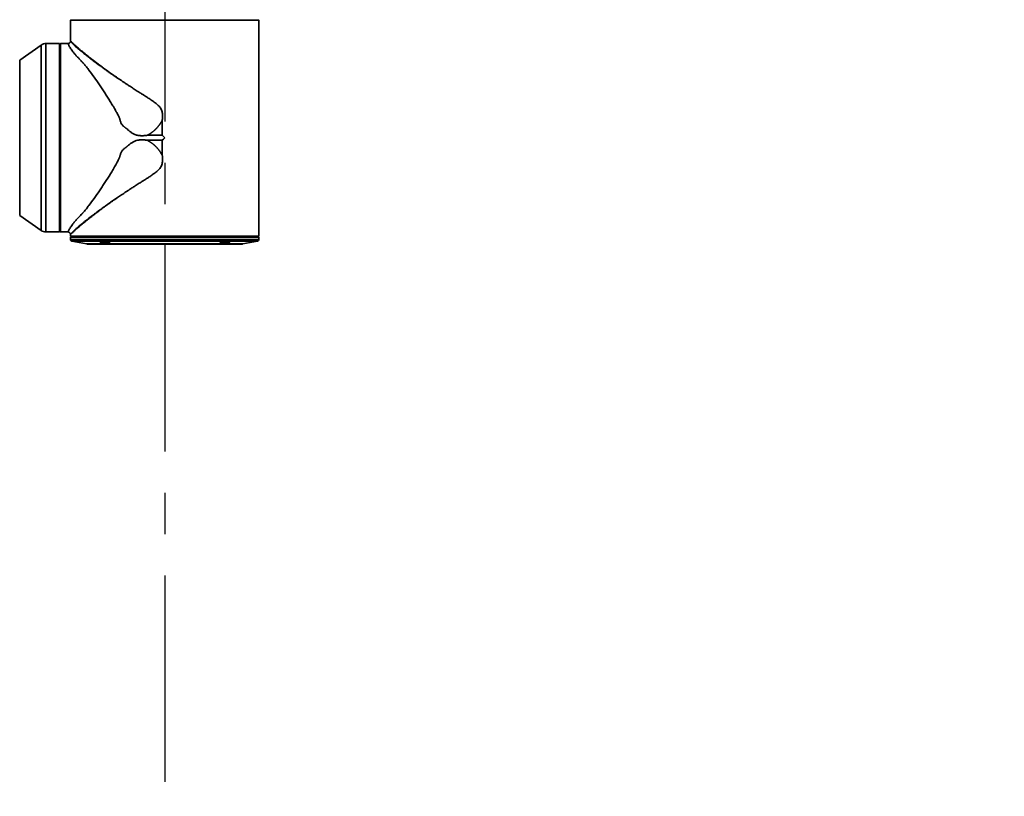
# Model space of a CAD drawing. Header units: millimetres. Extents: x 0 to 4200, y 0 to 2974.
# Tile 32 of 40: x 2987 to 3593, y 1279 to 1757. Entities that reach past the tile are written whole.
import ezdxf

# ---------------------------------------------------------------- set-up
doc = ezdxf.new("R2010")
doc.units = ezdxf.units.MM
doc.header["$LTSCALE"] = 10
doc.linetypes.add('CENTERX2', pattern=[20.32, 12.7, -2.54, 2.54, -2.54])
doc.layers.add('中心线层', color=6, linetype='CENTERX2', lineweight=25)
doc.layers.add('标注层', color=150, linetype='Continuous')
doc.styles.add('SLDTEXTSTYLE1', font='仿宋_GB2312')
doc.dimstyles.new('SLDDIMSTYLE0', dxfattribs={"dimtxt": 35, "dimasz": 40, "dimexe": 0, "dimexo": 0.0625, "dimgap": 8.75, "dimtad": 0, "dimtih": 1, "dimtoh": 1, "dimrnd": 1e-09, "dimzin": 12, "dimdsep": 46, "dimtxsty": 'SLDTEXTSTYLE1', "dimsah": 1, "dimcen": 0, "dimadec": 0, "dimazin": 3, "dimtfac": 1, "dimtdec": 3, "dimtofl": 0, "dimtmove": 0, "dimatfit": 3, "dimfxl": 1, "dimfrac": 2, "dimtolj": 1, "dimtzin": 12, "dimarcsym": 0})

# ---------------------------------------------------------------- blocks, each defined once
blk = doc.blocks.new('_D_3')
at = {"layer": '标注层'}
for p, q in [((3842.05, 2336.14), (3963.72, 2417.76)), ((3963.72, 2417.76), (4093.89, 2417.76))]:
    blk.add_line(p, q, dxfattribs=at)
blk.add_solid([(3842.05, 2336.14), (3878.05, 2354.27), (3872.48, 2362.58)], dxfattribs=at)
at = {"layer": '标注层', "char_height": 35, "attachment_point": 1, "style": 'SLDTEXTSTYLE1'}
for s, insert in [('%%c', (3973.72, 2462.88)), ('1844', (4012.42, 2462.88))]:
    blk.add_mtext(s, dxfattribs=dict(at, insert=insert))
blk = doc.blocks.new('SW_CENTERMARKSYMBOL_3')
at = {"layer": '中心线层', "color": 0}
blk.add_line((0, -1), (0, -922.5), dxfattribs=at)

msp = doc.modelspace()

# ---------------------------------------------------------------- linework, layer by layer
at = {"color": 7, "linetype": 'Continuous', "lineweight": 35}
for p, q in [((3018.381, 1753.491), (3018.381, 1743.974)), ((3018.39, 1756.988), (3018.581, 1757.179)), ((3134.372, 1756.988), (3018.39, 1756.988)), ((3018.39, 1756.988), (3018.39, 1753.491)), ((3134.372, 1756.988), (3134.181, 1757.179)), ((3134.372, 1753.491), (3134.372, 1756.988)), ((3134.381, 1623.994), (3134.381, 1753.491)), ((3000.29, 1741.587), (2987.008, 1732.29)), ((3011.581, 1742.491), (3003.157, 1742.491)), ((3011.581, 1626.491), (3011.581, 1742.491)), ((3011.584, 1741.991), (3011.581, 1741.991)), ((3012.084, 1742.491), (3011.584, 1741.991)), ((3011.584, 1626.999), (3011.584, 1741.991)), ((3016.791, 1742.491), (3012.084, 1742.491)), ((3012.084, 1626.5), (3012.084, 1742.491)), ((3047.347, 1721.24), (3047.362, 1721.23)), ((3074.858, 1695.444), (3074.858, 1686.014)), ((3074.858, 1686.014), (3065.511, 1686.014)), ((3065.511, 1682.968), (3074.858, 1682.968)), ((3074.858, 1682.968), (3074.858, 1673.538)), ((2987.008, 1636.693), (3000.29, 1627.395)), ((3003.157, 1626.491), (3011.581, 1626.491)), ((3011.581, 1626.999), (3011.584, 1626.999)), ((3012.084, 1626.5), (3011.893, 1626.691)), ((3015.581, 1626.5), (3012.084, 1626.5)), ((3015.581, 1626.5), (3015.581, 1626.491)), ((3015.581, 1626.491), (3016.791, 1626.491)), ((3018.381, 1625.009), (3018.381, 1623.994)), ((3018.381, 1623.994), (3018.881, 1623.494)), ((3018.381, 1623.994), (3134.381, 1623.994)), ((3018.381, 1623.394), (3018.381, 1621.912)), ((3019.185, 1620.931), (3028.256, 1619.117)), ((3124.506, 1619.117), (3133.577, 1620.931)), ((3133.881, 1623.494), (3134.381, 1623.994)), ((3134.381, 1621.912), (3134.381, 1623.394))]:
    msp.add_line(p, q, dxfattribs=at)
at = {"color": 8, "linetype": 'Continuous', "lineweight": 35}
for p, q in [((3000.29, 1730.105), (3000.29, 1741.587)), ((3003.157, 1649.605), (3003.157, 1742.491)), ((2987.008, 1655.741), (2987.008, 1732.29)), ((3000.29, 1627.395), (3000.29, 1730.105)), ((2987.008, 1636.693), (2987.008, 1655.741)), ((3003.157, 1626.491), (3003.157, 1649.605)), ((3018.381, 1621.912), (3134.381, 1621.912)), ((3019.185, 1620.931), (3133.577, 1620.931)), ((3028.256, 1619.117), (3042.422, 1619.117)), ((3042.422, 1619.117), (3124.506, 1619.117))]:
    msp.add_line(p, q, dxfattribs=at)
at = {"color": 7, "linetype": 'Continuous', "lineweight": 35, "flags": 128}
for points in [[(3076.381, 1684.491), (3075.619, 1685.253), (3074.858, 1686.014)], [(3074.858, 1682.968), (3075.619, 1683.73), (3076.381, 1684.491)]]:
    msp.add_lwpolyline(points, dxfattribs=at)
at = {"color": 7, "linetype": 'Continuous', "lineweight": 35}
for centre, radius, start, end in [((3003.157, 1737.491), 5, 90, 124.99202), ((3003.157, 1631.491), 5, 235.00798, 270), ((3019.381, 1621.912), 1, 180, 258.690068), ((3133.381, 1621.912), 1, 281.309932, 360), ((3028.452, 1620.098), 1, 258.690068, 270), ((3124.31, 1620.098), 1, 270, 281.309932)]:
    msp.add_arc(centre, radius, start, end, dxfattribs=at)
for points, knots in [([(3018.38, 1743.971), (3018.379, 1743.963), (3018.378, 1743.956), (3018.377, 1743.948), (3018.374, 1743.935), (3018.372, 1743.923), (3018.37, 1743.91), (3018.365, 1743.886), (3018.36, 1743.861), (3018.354, 1743.836), (3018.343, 1743.788), (3018.329, 1743.739), (3018.313, 1743.692), (3018.282, 1743.598), (3018.244, 1743.507), (3018.198, 1743.42), (3018.106, 1743.247), (3017.986, 1743.09), (3017.844, 1742.957), (3017.827, 1742.941), (3017.809, 1742.924), (3017.79, 1742.909), (3017.781, 1742.901), (3017.772, 1742.893), (3017.762, 1742.885), (3017.753, 1742.877), (3017.743, 1742.87), (3017.734, 1742.862), (3017.696, 1742.832), (3017.656, 1742.803), (3017.616, 1742.777), (3017.534, 1742.723), (3017.448, 1742.677), (3017.358, 1742.638), (3017.182, 1742.561), (3016.991, 1742.512), (3016.791, 1742.491)], [0.34575936, 0.34575936, 0.34575936, 0.34575936, 0.35126215, 0.35126215, 0.35126215, 0.36012972, 0.36012972, 0.36012972, 0.37786484, 0.37786484, 0.37786484, 0.41333509, 0.41333509, 0.41333509, 0.48427559, 0.48427559, 0.48427559, 0.62615658, 0.62615658, 0.62615658, 0.64389171, 0.64389171, 0.64389171, 0.65275927, 0.65275927, 0.65275927, 0.66162683, 0.66162683, 0.66162683, 0.69709708, 0.69709708, 0.69709708, 0.76803758, 0.76803758, 0.76803758, 0.90655381, 0.90655381, 0.90655381, 0.90655381]), ([(3065.511, 1686.014), (3065.332, 1685.99), (3064.98, 1685.941), (3064.457, 1685.881), (3063.949, 1685.833), (3063.455, 1685.798), (3062.975, 1685.774), (3062.51, 1685.763), (3061.908, 1685.763), (3061.18, 1685.795), (3060.315, 1685.889), (3059.471, 1686.047), (3058.361, 1686.353), (3057.033, 1686.921), (3055.823, 1687.68), (3054.897, 1688.367), (3054.224, 1688.908), (3053.614, 1689.433), (3053.179, 1689.809), (3052.831, 1690.111), (3052.556, 1690.342), (3052.271, 1690.56), (3052.051, 1690.697), (3051.815, 1690.858), (3051.185, 1691.317), (3050.458, 1692.005), (3049.797, 1692.923), (3049.394, 1693.662), (3049.079, 1694.448), (3048.904, 1695.055), (3048.807, 1695.474), (3048.77, 1695.648), (3048.743, 1695.788), (3048.724, 1695.893), (3048.703, 1695.997), (3048.652, 1696.179), (3048.544, 1696.474), (3048.34, 1696.96), (3048.041, 1697.605), (3047.572, 1698.553), (3046.92, 1699.794), (3046.144, 1701.201), (3045.312, 1702.659), (3044.219, 1704.522), (3042.272, 1707.74), (3040.053, 1711.252), (3037.83, 1714.615), (3035.612, 1717.894), (3032.871, 1721.812), (3030.199, 1725.436), (3028.383, 1727.795), (3027.485, 1728.921), (3026.971, 1729.549), (3026.564, 1730.033), (3026.171, 1730.487), (3025.835, 1730.856), (3025.572, 1731.122), (3025.285, 1731.406), (3024.79, 1731.903), (3024.107, 1732.597), (3023.055, 1733.694), (3021.849, 1735.003), (3020.58, 1736.473), (3019.512, 1737.815), (3018.653, 1739.01), (3017.985, 1740.058), (3017.496, 1740.92), (3017.153, 1741.619), (3016.974, 1742.036), (3016.878, 1742.274), (3016.834, 1742.386), (3016.808, 1742.45), (3016.794, 1742.485), (3016.792, 1742.489), (3016.791, 1742.491)], [0, 0, 0, 0, 0.0049967, 0.009848, 0.0145558, 0.0191223, 0.0235496, 0.0278404, 0.0319974, 0.040212, 0.0479846, 0.0560636, 0.0639375, 0.0798127, 0.0958061, 0.1033669, 0.1117319, 0.1197039, 0.125676, 0.1276801, 0.1324551, 0.1356422, 0.1376302, 0.1396174, 0.1435754, 0.1592368, 0.1670832, 0.1750236, 0.1826656, 0.1907667, 0.1927446, 0.1947632, 0.1957627, 0.1967741, 0.1977578, 0.1987642, 0.2021075, 0.2065866, 0.213629, 0.222185, 0.236522, 0.2534191, 0.2680083, 0.2846833, 0.3157708, 0.3776, 0.4084767, 0.4394015, 0.5016266, 0.5638272, 0.5947262, 0.6101528, 0.6178635, 0.6255742, 0.634395, 0.6410006, 0.6448624, 0.6487264, 0.6564533, 0.6721082, 0.6873885, 0.7189609, 0.7498708, 0.7809015, 0.8120727, 0.8425225, 0.8743496, 0.9044152, 0.9371627, 0.952618, 0.9686007, 0.9791409, 0.9896072, 1, 1, 1, 1]), ([(3018.383, 1743.974), (3018.383, 1743.975), (3018.302, 1744.065), (3018.592, 1743.723), (3019.301, 1743.022), (3020.465, 1741.957), (3021.825, 1740.751), (3023.27, 1739.503), (3024.938, 1738.091), (3026.639, 1736.684), (3028.344, 1735.301), (3029.998, 1733.981), (3031.826, 1732.547), (3033.835, 1731), (3036.366, 1729.085), (3039.484, 1726.781), (3043.256, 1724.071), (3045.966, 1722.195), (3047.347, 1721.24)], [0, 0, 0, 0, 0.0008506, 0.0817763, 0.1667746, 0.2505306, 0.3129754, 0.3754224, 0.4365119, 0.5003223, 0.5461341, 0.5940065, 0.6439582, 0.6960056, 0.7501635, 0.831304, 0.9140908, 1, 1, 1, 1]), ([(3018.4, 1743.92), (3018.397, 1743.928), (3018.391, 1743.944), (3018.385, 1743.959), (3018.381, 1743.969), (3018.38, 1743.971), (3018.38, 1743.971)], [0, 0, 0, 0, 0.2450039, 0.4932992, 0.744945, 1, 1, 1, 1]), ([(3018.38, 1743.971), (3018.38, 1743.971), (3018.381, 1743.969), (3018.385, 1743.959), (3018.391, 1743.944), (3018.397, 1743.928), (3018.4, 1743.92)], [0, 0, 0, 0, 0.255055, 0.5067008, 0.7549961, 1, 1, 1, 1]), ([(3047.347, 1721.24), (3047.123, 1721.391), (3046.668, 1721.699), (3045.976, 1722.17), (3045.262, 1722.658), (3044.526, 1723.164), (3043.77, 1723.686), (3042.995, 1724.225), (3042.201, 1724.78), (3041.39, 1725.35), (3040.563, 1725.935), (3039.721, 1726.534), (3038.867, 1727.146), (3038, 1727.771), (3037.124, 1728.407), (3035.172, 1729.835), (3032.569, 1731.776), (3029.766, 1733.928), (3027.889, 1735.399), (3026.283, 1736.677), (3024.874, 1737.819), (3023.272, 1739.143), (3021.93, 1740.284), (3020.737, 1741.336), (3019.812, 1742.203), (3019.212, 1742.84), (3018.899, 1743.221), (3018.743, 1743.426), (3018.631, 1743.578), (3018.541, 1743.707), (3018.475, 1743.806), (3018.429, 1743.875), (3018.409, 1743.905), (3018.4, 1743.92)], [0, 0, 0, 0, 0.0140435, 0.0286821, 0.0439133, 0.0597342, 0.0761417, 0.0931323, 0.110702, 0.1288464, 0.1475607, 0.1668397, 0.1866776, 0.2070681, 0.2280045, 0.2494796, 0.3493204, 0.4269815, 0.4831727, 0.5185061, 0.5809164, 0.6286103, 0.7008256, 0.7543965, 0.8117268, 0.8737512, 0.9044729, 0.9177584, 0.9369483, 0.9571116, 0.9701928, 0.9857803, 1, 1, 1, 1]), ([(3047.362, 1721.23), (3047.577, 1721.083), (3048.01, 1720.786), (3048.669, 1720.338), (3049.342, 1719.882), (3050.028, 1719.42), (3050.728, 1718.95), (3051.442, 1718.473), (3052.17, 1717.99), (3052.912, 1717.499), (3053.668, 1717.001), (3054.437, 1716.496), (3055.735, 1715.648), (3057.614, 1714.431), (3059.904, 1712.966), (3061.906, 1711.696), (3063.777, 1710.513), (3065.705, 1709.29), (3067.842, 1707.892), (3069.624, 1706.659), (3070.985, 1705.616), (3071.965, 1704.784), (3072.863, 1703.905), (3073.676, 1702.906), (3074.326, 1701.79), (3074.754, 1700.593), (3074.984, 1699.324), (3075.045, 1698.197), (3075.022, 1697.192), (3074.964, 1696.335), (3074.894, 1695.747), (3074.858, 1695.444)], [0, 0, 0, 0, 0.0210634, 0.0424267, 0.06409, 0.0860533, 0.1083166, 0.1308799, 0.1537433, 0.1769068, 0.2003703, 0.2241339, 0.2481977, 0.3199101, 0.3954424, 0.4539036, 0.4977792, 0.5606162, 0.6234179, 0.6862815, 0.719886, 0.7491872, 0.7804571, 0.8117283, 0.8431684, 0.8744066, 0.9041774, 0.937173, 0.9567495, 0.977678, 1, 1, 1, 1]), ([(3065.511, 1686.014), (3065.65, 1686.085), (3065.926, 1686.226), (3066.332, 1686.449), (3066.732, 1686.678), (3067.125, 1686.916), (3067.51, 1687.161), (3067.888, 1687.413), (3068.259, 1687.672), (3068.622, 1687.938), (3068.978, 1688.21), (3069.326, 1688.489), (3069.667, 1688.773), (3070, 1689.064), (3070.325, 1689.36), (3070.643, 1689.661), (3070.954, 1689.968), (3071.256, 1690.28), (3071.551, 1690.597), (3071.838, 1690.918), (3072.117, 1691.244), (3072.389, 1691.574), (3072.653, 1691.909), (3072.908, 1692.247), (3073.156, 1692.589), (3073.397, 1692.935), (3073.629, 1693.284), (3073.854, 1693.637), (3074.07, 1693.992), (3074.279, 1694.351), (3074.48, 1694.712), (3074.674, 1695.076), (3074.797, 1695.322), (3074.858, 1695.444)], [0, 0, 0, 0, 0.0344955, 0.0688087, 0.1029441, 0.1369065, 0.1707, 0.2043286, 0.237796, 0.2711058, 0.3042613, 0.3372656, 0.3701219, 0.4028329, 0.4354014, 0.4678301, 0.5001215, 0.532278, 0.5643021, 0.596196, 0.6279622, 0.6596028, 0.6911201, 0.7225162, 0.7537935, 0.7849541, 0.8160002, 0.8469341, 0.877758, 0.9084742, 0.9390851, 0.9695929, 1, 1, 1, 1]), ([(3016.791, 1626.491), (3016.792, 1626.492), (3016.792, 1626.493), (3016.797, 1626.506), (3016.805, 1626.525), (3016.816, 1626.553), (3016.838, 1626.608), (3016.877, 1626.707), (3016.972, 1626.942), (3017.148, 1627.353), (3017.486, 1628.043), (3017.971, 1628.901), (3018.635, 1629.945), (3019.487, 1631.133), (3020.541, 1632.463), (3021.796, 1633.919), (3022.993, 1635.223), (3024.044, 1636.32), (3024.733, 1637.022), (3025.232, 1637.524), (3025.521, 1637.81), (3025.809, 1638.098), (3026.149, 1638.47), (3026.938, 1639.382), (3028.096, 1640.815), (3030.172, 1643.51), (3032.848, 1647.139), (3035.599, 1651.069), (3037.835, 1654.375), (3040.081, 1657.773), (3042.322, 1661.322), (3044.284, 1664.57), (3045.383, 1666.447), (3046.219, 1667.915), (3046.997, 1669.33), (3047.651, 1670.583), (3048.118, 1671.538), (3048.397, 1672.152), (3048.569, 1672.577), (3048.664, 1672.839), (3048.715, 1673.036), (3048.741, 1673.187), (3048.766, 1673.311), (3048.791, 1673.431), (3048.817, 1673.548), (3048.843, 1673.661), (3048.869, 1673.771), (3048.957, 1674.118), (3049.132, 1674.684), (3049.46, 1675.457), (3049.876, 1676.182), (3050.383, 1676.855), (3050.973, 1677.465), (3051.521, 1677.915), (3051.931, 1678.207), (3052.172, 1678.361), (3052.346, 1678.479), (3052.516, 1678.61), (3052.737, 1678.79), (3053.01, 1679.027), (3053.335, 1679.307), (3053.658, 1679.588), (3053.983, 1679.868), (3054.639, 1680.415), (3055.654, 1681.202), (3057.118, 1682.105), (3058.707, 1682.768), (3060.103, 1683.073), (3061.24, 1683.191), (3062.076, 1683.225), (3062.911, 1683.215), (3063.74, 1683.169), (3064.613, 1683.089), (3065.207, 1683.009), (3065.511, 1682.968)], [0, 0, 0, 0, 0.0062196, 0.0124657, 0.0187384, 0.0250379, 0.0313643, 0.0472204, 0.0625611, 0.0949788, 0.1247461, 0.1567169, 0.1872952, 0.2182676, 0.2490763, 0.2798142, 0.3112047, 0.326682, 0.3425237, 0.3503255, 0.354224, 0.3581198, 0.3659013, 0.3736753, 0.4047141, 0.4357051, 0.4977756, 0.5603465, 0.5916145, 0.6228176, 0.685257, 0.7166229, 0.7333555, 0.7479999, 0.7650337, 0.7793941, 0.7881072, 0.7950961, 0.7984261, 0.8010402, 0.8029483, 0.8041683, 0.8053553, 0.8065093, 0.8076304, 0.8087188, 0.8097745, 0.8107978, 0.8187939, 0.82637, 0.8342475, 0.8420693, 0.8497633, 0.8577628, 0.8617219, 0.8637057, 0.8656868, 0.8675451, 0.869643, 0.8736034, 0.8775673, 0.8815263, 0.8854844, 0.889439, 0.9052104, 0.9210048, 0.9368942, 0.952624, 0.9603417, 0.9685128, 0.9757643, 0.9834213, 0.9914963, 1, 1, 1, 1]), ([(3074.858, 1673.538), (3074.793, 1673.668), (3074.662, 1673.929), (3074.456, 1674.315), (3074.241, 1674.699), (3074.017, 1675.08), (3073.784, 1675.457), (3073.542, 1675.831), (3073.291, 1676.202), (3073.031, 1676.569), (3072.762, 1676.931), (3072.484, 1677.29), (3072.197, 1677.643), (3071.901, 1677.993), (3071.596, 1678.337), (3071.281, 1678.676), (3070.958, 1679.01), (3070.626, 1679.338), (3070.285, 1679.66), (3069.936, 1679.976), (3069.577, 1680.286), (3069.209, 1680.589), (3068.833, 1680.885), (3068.448, 1681.174), (3068.054, 1681.455), (3067.652, 1681.729), (3067.241, 1681.994), (3066.821, 1682.252), (3066.393, 1682.5), (3065.956, 1682.74), (3065.66, 1682.892), (3065.511, 1682.968)], [0, 0, 0, 0, 0.0322916, 0.0647144, 0.0972712, 0.1299648, 0.1627978, 0.1957729, 0.2288928, 0.2621602, 0.2955777, 0.3291479, 0.3628735, 0.3967572, 0.4308017, 0.4650098, 0.4993843, 0.5339281, 0.5686443, 0.6035359, 0.6386063, 0.6738588, 0.7092971, 0.744925, 0.7807463, 0.8167656, 0.8529872, 0.8894161, 0.9260574, 0.9629167, 1, 1, 1, 1]), ([(3074.858, 1673.538), (3074.877, 1673.385), (3074.914, 1673.082), (3074.959, 1672.634), (3074.994, 1672.2), (3075.018, 1671.779), (3075.031, 1671.371), (3075.037, 1670.652), (3074.984, 1669.661), (3074.754, 1668.391), (3074.326, 1667.192), (3073.675, 1666.075), (3072.859, 1665.073), (3071.938, 1664.172), (3070.956, 1663.341), (3069.596, 1662.305), (3067.844, 1661.092), (3065.714, 1659.698), (3063.7, 1658.42), (3061.576, 1657.079), (3059.418, 1655.708), (3057.227, 1654.302), (3055.384, 1653.106), (3053.826, 1652.086), (3052.443, 1651.175), (3051.104, 1650.284), (3049.808, 1649.416), (3048.555, 1648.569), (3047.742, 1648.012), (3047.34, 1647.737)], [0, 0, 0, 0, 0.0113083, 0.0222667, 0.0328796, 0.0431521, 0.0530895, 0.0626977, 0.0956892, 0.1254627, 0.1566958, 0.1881976, 0.2194964, 0.2509027, 0.2823187, 0.3136246, 0.3761841, 0.4388363, 0.501462, 0.5531192, 0.6261511, 0.6935306, 0.75046, 0.7943136, 0.8372617, 0.8793042, 0.9204414, 0.9606733, 1, 1, 1, 1]), ([(3047.258, 1647.682), (3046.199, 1646.95), (3044.188, 1645.561), (3041.276, 1643.491), (3038.55, 1641.514), (3035.833, 1639.497), (3033.26, 1637.545), (3030.84, 1635.668), (3028.692, 1633.963), (3026.481, 1632.171), (3024.28, 1630.343), (3022.204, 1628.565), (3020.53, 1627.087), (3019.298, 1625.96), (3018.522, 1625.179), (3018.429, 1625.064), (3018.383, 1625.009)], [0, 0, 0, 0, 0.06595, 0.1250897, 0.1896045, 0.2502384, 0.3175191, 0.3816389, 0.4426284, 0.5005227, 0.5850231, 0.6681239, 0.7507295, 0.8346121, 0.9197148, 1, 1, 1, 1]), ([(3018.4, 1625.063), (3018.405, 1625.071), (3018.417, 1625.089), (3018.442, 1625.128), (3018.48, 1625.184), (3018.54, 1625.273), (3018.633, 1625.406), (3018.741, 1625.553), (3018.894, 1625.755), (3019.196, 1626.123), (3019.792, 1626.76), (3020.708, 1627.62), (3021.893, 1628.666), (3023.68, 1630.188), (3026.007, 1632.09), (3028.833, 1634.332), (3031.574, 1636.449), (3034.59, 1638.718), (3037.271, 1640.687), (3039.897, 1642.577), (3041.895, 1643.99), (3043.616, 1645.19), (3044.813, 1646.017), (3046.026, 1646.847), (3046.848, 1647.404), (3047.258, 1647.682)], [0, 0, 0, 0, 0.0088252, 0.0184777, 0.0289606, 0.0434177, 0.0627958, 0.0835976, 0.0937076, 0.1253825, 0.1870543, 0.2444484, 0.2980131, 0.3701485, 0.4771146, 0.5492196, 0.6365019, 0.7110323, 0.7863568, 0.8341814, 0.8960397, 0.9220465, 0.9480462, 0.9740327, 1, 1, 1, 1]), ([(3018.38, 1625.011), (3018.379, 1625.019), (3018.378, 1625.027), (3018.377, 1625.035), (3018.374, 1625.047), (3018.372, 1625.06), (3018.37, 1625.072), (3018.365, 1625.097), (3018.36, 1625.122), (3018.354, 1625.146), (3018.343, 1625.195), (3018.329, 1625.243), (3018.313, 1625.29), (3018.282, 1625.385), (3018.244, 1625.476), (3018.198, 1625.562), (3018.106, 1625.736), (3017.986, 1625.892), (3017.844, 1626.025), (3017.827, 1626.042), (3017.809, 1626.058), (3017.79, 1626.074), (3017.781, 1626.082), (3017.772, 1626.09), (3017.762, 1626.097), (3017.753, 1626.105), (3017.743, 1626.113), (3017.734, 1626.12), (3017.696, 1626.151), (3017.656, 1626.179), (3017.616, 1626.206), (3017.534, 1626.259), (3017.448, 1626.305), (3017.358, 1626.345), (3017.182, 1626.421), (3016.991, 1626.471), (3016.791, 1626.491)], [0.34575936, 0.34575936, 0.34575936, 0.34575936, 0.35126215, 0.35126215, 0.35126215, 0.36012972, 0.36012972, 0.36012972, 0.37786484, 0.37786484, 0.37786484, 0.41333509, 0.41333509, 0.41333509, 0.48427559, 0.48427559, 0.48427559, 0.62615658, 0.62615658, 0.62615658, 0.64389171, 0.64389171, 0.64389171, 0.65275927, 0.65275927, 0.65275927, 0.66162683, 0.66162683, 0.66162683, 0.69709708, 0.69709708, 0.69709708, 0.76803758, 0.76803758, 0.76803758, 0.90655381, 0.90655381, 0.90655381, 0.90655381]), ([(3018.389, 1623.392), (3018.386, 1623.392), (3018.221, 1623.392), (3018.803, 1623.392), (3020.208, 1623.392), (3022.694, 1623.392), (3026.067, 1623.392), (3030.309, 1623.392), (3035.337, 1623.392), (3041.067, 1623.392), (3047.402, 1623.392), (3054.233, 1623.392), (3061.443, 1623.392), (3068.908, 1623.392), (3076.501, 1623.392), (3084.093, 1623.392), (3091.551, 1623.392), (3098.753, 1623.392), (3105.56, 1623.392), (3111.917, 1623.392), (3115.624, 1623.392), (3117.478, 1623.392)], [0, 0, 0, 0, 0.000876, 0.0563829, 0.1118897, 0.1673967, 0.2229035, 0.2784105, 0.3339173, 0.3894242, 0.4449311, 0.500438, 0.5559449, 0.6114518, 0.6669586, 0.7224655, 0.7779724, 0.8334793, 0.8889862, 0.9444931, 1, 1, 1, 1]), ([(3018.38, 1625.011), (3018.38, 1625.012), (3018.381, 1625.013), (3018.385, 1625.023), (3018.391, 1625.039), (3018.397, 1625.055), (3018.4, 1625.063)], [0, 0, 0, 0, 0.255055, 0.5067008, 0.7549961, 1, 1, 1, 1]), ([(3018.4, 1625.063), (3018.397, 1625.055), (3018.391, 1625.039), (3018.385, 1625.023), (3018.381, 1625.013), (3018.38, 1625.012), (3018.38, 1625.011)], [0, 0, 0, 0, 0.2450039, 0.4932992, 0.744945, 1, 1, 1, 1]), ([(3037.562, 1619.878), (3037.522, 1619.889), (3037.443, 1619.91), (3037.332, 1619.943), (3037.226, 1619.975), (3037.093, 1620.017), (3036.943, 1620.069), (3036.742, 1620.149), (3036.563, 1620.244), (3036.478, 1620.343), (3036.517, 1620.411), (3036.612, 1620.455), (3036.716, 1620.483), (3036.851, 1620.504), (3037.016, 1620.52), (3037.208, 1620.53), (3037.357, 1620.531), (3037.432, 1620.531)], [0, 0, 0, 0, 0.03137888, 0.06279779, 0.09433474, 0.12606827, 0.18884281, 0.25158368, 0.376046, 0.50093258, 0.62552721, 0.68815242, 0.7502948, 0.81307154, 0.87522517, 0.93734055, 1, 1, 1, 1]), ([(3037.562, 1620.048), (3037.332, 1620.126), (3036.874, 1620.282), (3036.619, 1620.436), (3036.694, 1620.481), (3036.697, 1620.483)], [0, 0, 0, 0, 0.4898024, 0.9778725, 1, 1, 1, 1]), ([(3037.432, 1620.531), (3037.474, 1620.531), (3037.557, 1620.531), (3037.689, 1620.528), (3037.826, 1620.524), (3037.969, 1620.518), (3038.116, 1620.51), (3038.269, 1620.5), (3038.557, 1620.48), (3038.996, 1620.44), (3039.595, 1620.369), (3040.194, 1620.282), (3040.677, 1620.198), (3041.044, 1620.126), (3041.306, 1620.07), (3041.554, 1620.013), (3041.705, 1619.974), (3041.78, 1619.954)], [0, 0, 0, 0, 0.0359187, 0.0716181, 0.10719, 0.1427278, 0.1783252, 0.214076, 0.2500728, 0.374781, 0.499717, 0.6245873, 0.7492569, 0.812571, 0.8751048, 0.9374024, 1, 1, 1, 1]), ([(3037.694, 1620.009), (3037.685, 1620.012), (3037.676, 1620.014), (3037.658, 1620.019), (3037.649, 1620.022), (3037.622, 1620.03), (3037.604, 1620.035), (3037.578, 1620.043), (3037.57, 1620.045), (3037.562, 1620.048)], [0.01976400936, 0.01976400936, 0.01976400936, 0.01976400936, 0.01980309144, 0.01980309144, 0.01984217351, 0.01984217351, 0.01992033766, 0.01992033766, 0.01995792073, 0.01995792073, 0.01995792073, 0.01995792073]), ([(3041.906, 1619.263), (3041.864, 1619.264), (3041.781, 1619.264), (3041.649, 1619.267), (3041.512, 1619.272), (3041.37, 1619.279), (3041.222, 1619.288), (3041.069, 1619.299), (3040.782, 1619.322), (3040.343, 1619.366), (3039.747, 1619.444), (3039.148, 1619.538), (3038.667, 1619.627), (3038.302, 1619.702), (3038.041, 1619.759), (3037.791, 1619.818), (3037.639, 1619.858), (3037.562, 1619.878)], [0, 0, 0, 0, 0.0360006, 0.0716907, 0.1072012, 0.1426648, 0.1782139, 0.2139795, 0.2500901, 0.3745143, 0.499714, 0.6238142, 0.7492537, 0.8115265, 0.8737173, 0.9363617, 1, 1, 1, 1]), ([(3042.486, 1619.452), (3042.482, 1619.451), (3042.478, 1619.45), (3042.455, 1619.445), (3042.435, 1619.441), (3042.374, 1619.429), (3042.329, 1619.422), (3042.254, 1619.414), (3042.228, 1619.411), (3042.174, 1619.407), (3042.146, 1619.405), (3042.102, 1619.402), (3042.087, 1619.401), (3042.057, 1619.4), (3042.041, 1619.399), (3042.01, 1619.398), (3041.994, 1619.397), (3041.962, 1619.396), (3041.946, 1619.396), (3041.897, 1619.395), (3041.863, 1619.394), (3041.794, 1619.394), (3041.758, 1619.394), (3041.686, 1619.395), (3041.649, 1619.396), (3041.573, 1619.398), (3041.534, 1619.399), (3041.475, 1619.401), (3041.455, 1619.402), (3041.414, 1619.404), (3041.394, 1619.405), (3041.352, 1619.407), (3041.332, 1619.408), (3041.29, 1619.41), (3041.269, 1619.412), (3041.205, 1619.416), (3041.162, 1619.419), (3041.075, 1619.425), (3041.031, 1619.428), (3040.898, 1619.439), (3040.807, 1619.447), (3040.668, 1619.461), (3040.622, 1619.466), (3040.551, 1619.474), (3040.527, 1619.476), (3040.479, 1619.482), (3040.455, 1619.485), (3040.407, 1619.49), (3040.383, 1619.493), (3040.335, 1619.499), (3040.31, 1619.502), (3040.238, 1619.511), (3040.19, 1619.517), (3040.044, 1619.536), (3039.947, 1619.55), (3039.8, 1619.572), (3039.751, 1619.579), (3039.678, 1619.591), (3039.653, 1619.594), (3039.604, 1619.602), (3039.579, 1619.606), (3039.53, 1619.614), (3039.506, 1619.618), (3039.456, 1619.626), (3039.432, 1619.631), (3039.358, 1619.643), (3039.309, 1619.651), (3039.213, 1619.669), (3039.164, 1619.677), (3039.069, 1619.695), (3039.021, 1619.704), (3038.927, 1619.722), (3038.88, 1619.731), (3038.787, 1619.75), (3038.74, 1619.759), (3038.648, 1619.778), (3038.603, 1619.788), (3038.546, 1619.8), (3038.535, 1619.802), (3038.512, 1619.807), (3038.501, 1619.81), (3038.467, 1619.817), (3038.445, 1619.822), (3038.4, 1619.832), (3038.378, 1619.837), (3038.335, 1619.847), (3038.313, 1619.852), (3038.248, 1619.867), (3038.206, 1619.877), (3038.081, 1619.907), (3038, 1619.927), (3037.882, 1619.958), (3037.844, 1619.968), (3037.768, 1619.988), (3037.731, 1619.999), (3037.694, 1620.009)], [-0.0000521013, -0.0000521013, -0.0000521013, -0.0000521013, -0.0000143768, -0.0000143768, 0.0001419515, 0.0001419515, 0.0004546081, 0.0004546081, 0.0006109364, 0.0006109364, 0.0007672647, 0.0007672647, 0.0008454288, 0.0008454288, 0.000923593, 0.000923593, 0.0010017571, 0.0010017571, 0.0010799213, 0.0010799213, 0.0012362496, 0.0012362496, 0.0013925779, 0.0013925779, 0.0015489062, 0.0015489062, 0.0017052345, 0.0017052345, 0.0017833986, 0.0017833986, 0.0018615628, 0.0018615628, 0.0019397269, 0.0019397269, 0.0020178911, 0.0020178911, 0.0021742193, 0.0021742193, 0.0023305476, 0.0023305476, 0.0026432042, 0.0026432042, 0.0027995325, 0.0027995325, 0.0028776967, 0.0028776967, 0.0029558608, 0.0029558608, 0.003034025, 0.003034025, 0.0031121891, 0.0031121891, 0.0032685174, 0.0032685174, 0.003581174, 0.003581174, 0.0037375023, 0.0037375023, 0.0038156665, 0.0038156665, 0.0038938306, 0.0038938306, 0.0039719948, 0.0039719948, 0.0040501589, 0.0040501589, 0.0042064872, 0.0042064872, 0.0043628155, 0.0043628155, 0.0045191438, 0.0045191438, 0.0046754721, 0.0046754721, 0.0048318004, 0.0048318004, 0.0049881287, 0.0049881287, 0.0050272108, 0.0050272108, 0.0050662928, 0.0050662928, 0.005144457, 0.005144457, 0.0052226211, 0.0052226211, 0.0053007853, 0.0053007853, 0.0054571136, 0.0054571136, 0.0057697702, 0.0057697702, 0.0059260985, 0.0059260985, 0.0060824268, 0.0060824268, 0.0060824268, 0.0060824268]), ([(3041.78, 1619.954), (3041.826, 1619.942), (3041.917, 1619.917), (3042.043, 1619.88), (3042.161, 1619.844), (3042.27, 1619.807), (3042.369, 1619.771), (3042.46, 1619.736), (3042.611, 1619.671), (3042.775, 1619.579), (3042.86, 1619.473), (3042.822, 1619.398), (3042.727, 1619.349), (3042.623, 1619.319), (3042.488, 1619.294), (3042.322, 1619.277), (3042.13, 1619.266), (3041.981, 1619.264), (3041.906, 1619.263)], [0, 0, 0, 0, 0.0364425, 0.0724623, 0.1081769, 0.1437038, 0.1791605, 0.2146622, 0.2503216, 0.3759466, 0.5000929, 0.624905, 0.687665, 0.7498854, 0.8126141, 0.8752629, 0.9376419, 1, 1, 1, 1]), ([(3042.628, 1619.652), (3042.663, 1619.632), (3042.705, 1619.609), (3042.681, 1619.595), (3042.678, 1619.593)], [0, 0, 0, 0, 0.8410011, 1, 1, 1, 1]), ([(3110.999, 1619.263), (3110.957, 1619.264), (3110.873, 1619.264), (3110.758, 1619.267), (3110.65, 1619.273), (3110.552, 1619.28), (3110.462, 1619.29), (3110.38, 1619.302), (3110.248, 1619.327), (3110.11, 1619.375), (3110.055, 1619.458), (3110.117, 1619.559), (3110.301, 1619.671), (3110.594, 1619.792), (3110.987, 1619.915), (3111.465, 1620.038), (3112.012, 1620.155), (3112.608, 1620.262), (3113.23, 1620.355), (3113.855, 1620.432), (3114.359, 1620.479), (3114.738, 1620.506), (3115.008, 1620.521), (3115.262, 1620.53), (3115.415, 1620.531), (3115.491, 1620.531)], [0, 0, 0, 0, 0.0180469, 0.035925, 0.0537056, 0.0714607, 0.0892623, 0.1071818, 0.1252885, 0.1874744, 0.2500826, 0.3121079, 0.3748528, 0.4368362, 0.4996535, 0.5617869, 0.624523, 0.6869308, 0.7495141, 0.8120724, 0.8745415, 0.9060713, 0.9373081, 0.9685265, 1, 1, 1, 1]), ([(3111.101, 1619.394), (3110.97, 1619.397), (3110.707, 1619.402), (3110.333, 1619.454), (3110.271, 1619.536), (3110.231, 1619.59)], [0, 0, 0, 0, 0.2511774, 0.5068987, 1, 1, 1, 1]), ([(3115.491, 1620.531), (3115.533, 1620.531), (3115.617, 1620.531), (3115.732, 1620.528), (3115.84, 1620.523), (3115.938, 1620.517), (3116.029, 1620.508), (3116.11, 1620.498), (3116.243, 1620.475), (3116.38, 1620.432), (3116.436, 1620.356), (3116.372, 1620.263), (3116.186, 1620.156), (3115.892, 1620.039), (3115.496, 1619.917), (3115.019, 1619.793), (3114.471, 1619.672), (3113.878, 1619.56), (3113.256, 1619.459), (3112.634, 1619.375), (3112.132, 1619.322), (3111.754, 1619.292), (3111.484, 1619.276), (3111.229, 1619.265), (3111.075, 1619.264), (3110.999, 1619.263)], [0, 0, 0, 0, 0.01800379, 0.03588807, 0.05370284, 0.07149886, 0.08932722, 0.10723891, 0.12528435, 0.1876302, 0.2500846, 0.31254149, 0.37485438, 0.43750263, 0.49965048, 0.56245242, 0.62451729, 0.68736085, 0.74951112, 0.81223392, 0.87455192, 0.9058057, 0.93702378, 0.96851655, 1, 1, 1, 1]), ([(3116.224, 1620.486), (3116.225, 1620.485), (3116.262, 1620.437), (3116.057, 1620.296), (3115.53, 1620.094), (3114.907, 1619.925), (3114.348, 1619.795), (3113.782, 1619.683), (3112.999, 1619.551), (3112.017, 1619.424), (3111.409, 1619.404), (3111.101, 1619.394)], [0, 0, 0, 0, 0.0031245, 0.1609268, 0.3239907, 0.4264818, 0.5022532, 0.5936364, 0.6767108, 0.8365175, 1, 1, 1, 1]), ([(3117.478, 1623.392), (3119.196, 1623.392), (3122.632, 1623.392), (3126.805, 1623.392), (3130.171, 1623.392), (3132.583, 1623.392), (3134.103, 1623.392), (3134.284, 1623.392), (3134.373, 1623.392)], [0, 0, 0, 0, 0.167106, 0.3342123, 0.5013186, 0.6684249, 0.8355309, 1, 1, 1, 1]), ([(3028.509, 1619.1), (3028.518, 1619.1), (3029.225, 1619.1), (3031.972, 1619.1), (3034.012, 1619.1), (3039.251, 1619.1), (3042.448, 1619.1), (3049.727, 1619.1), (3053.807, 1619.1), (3062.498, 1619.1), (3067.109, 1619.1), (3076.465, 1619.1), (3081.21, 1619.1), (3090.425, 1619.1), (3094.895, 1619.1), (3103.175, 1619.1), (3106.985, 1619.1), (3110.302, 1619.1)], [0, 0, 0, 0, 0.125, 0.125, 0.25, 0.25, 0.375, 0.375, 0.5, 0.5, 0.625, 0.625, 0.75, 0.75, 0.875, 0.875, 1, 1, 1, 1]), ([(3110.302, 1619.1), (3111.72, 1619.1), (3114.556, 1619.1), (3118, 1619.1), (3120.778, 1619.1), (3122.769, 1619.1), (3124.024, 1619.1), (3124.173, 1619.1), (3124.247, 1619.1)], [0, 0, 0, 0, 0.1670902, 0.3341804, 0.5012705, 0.6683607, 0.8354507, 1, 1, 1, 1])]:
    msp.add_open_spline(points, degree=3, knots=knots, dxfattribs=at)
for points in [[(3047.34, 1647.737), (3047.313, 1647.719), (3047.285, 1647.7), (3047.258, 1647.682)], [(3011.584, 1626.999), (3011.686, 1626.898), (3011.789, 1626.795), (3011.893, 1626.691)]]:
    msp.add_open_spline(points, degree=3, dxfattribs=at)
at = {"layer": '中心线层', "linetype": 'CENTERX2'}
msp.add_arc((3076.381, 1822.491), 922, 95, 85, dxfattribs=at)

# ---------------------------------------------------------------- block references
at = {"layer": '中心线层'}
msp.add_blockref('SW_CENTERMARKSYMBOL_3', (3076.381, 1822.491), dxfattribs=at)

# ---------------------------------------------------------------- dimensions: what is measured, and where the dimension line sits
at = {"layer": '标注层'}
dim = msp.add_diameter_dim_2p(p1=(2310.713, 1308.841), p2=(3842.049, 2336.141), dimstyle='SLDDIMSTYLE0', dxfattribs=at)
dim.commit()
dim.dimension.update_dxf_attribs({"geometry": '_D_3', "text_midpoint": (4033.803, 2440.998), "dimtype": 163})

doc.saveas('drawing.dxf')
